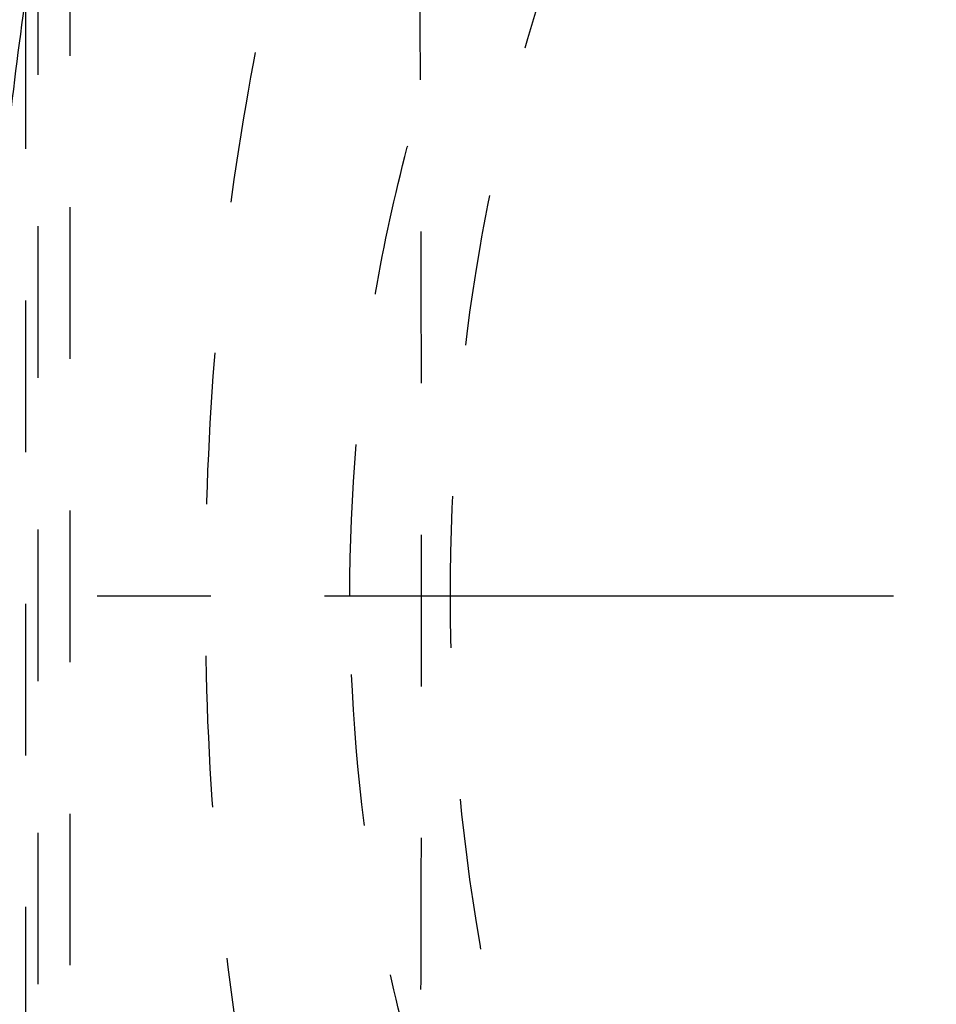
# Model space of a CAD drawing. Header units: millimetres. Extents: x 358 to 641, y 417 to 588.
# Tile 3 of 64: x 463 to 502, y 477 to 520. Entities that reach past the tile are written whole.
import ezdxf

# ---------------------------------------------------------------- set-up
doc = ezdxf.new("R2010")
doc.units = ezdxf.units.MM
doc.header["$LTSCALE"] = 65.185185
doc.linetypes.add('CENTER', pattern=[0.6, 0.375, -0.075, 0.075, -0.075])
doc.linetypes.add('HIDDEN', pattern=[0.2, 0.1, -0.1])
for name, color, linetype in [('ACHSEN_S', 7, 'CONTINUOUS'), ('KOERPER', 7, 'CONTINUOUS'), ('KONST.EL_MIT_GEO', 7, 'CONTINUOUS')]:
    doc.layers.add(name, color=color, linetype=linetype)

msp = doc.modelspace()

# ---------------------------------------------------------------- linework, layer by layer
at = {"layer": 'ACHSEN_S', "color": 2, "linetype": 'CENTER'}
msp.add_line((358.338, 494.987), (641.382, 494.987), dxfattribs=at)
at = {"layer": 'KOERPER', "color": 8, "linetype": 'HIDDEN'}
for p, q in [((464.736, 439.988), (464.736, 549.987)), ((462.817, 520.719), (462.817, 469.256))]:
    msp.add_line(p, q, dxfattribs=at)
for points, knots in [([(478.428, 426.001), (478.48, 426.031), (478.565, 426.19), (478.656, 426.494), (478.748, 426.963), (478.834, 427.583), (478.917, 428.362), (479.029, 429.708), (479.149, 431.77), (479.272, 434.685), (479.379, 438.168), (479.474, 442.187), (479.556, 446.707), (479.626, 451.684), (479.708, 459.098), (479.78, 469.129), (479.83, 481.807), (479.847, 494.987), (479.83, 508.168), (479.78, 520.846), (479.708, 530.877), (479.626, 538.291), (479.556, 543.268), (479.474, 547.788), (479.379, 551.807), (479.272, 555.29), (479.149, 558.205), (479.029, 560.267), (478.917, 561.613), (478.834, 562.392), (478.748, 563.012), (478.656, 563.481), (478.565, 563.785), (478.48, 563.944), (478.428, 563.974)], [0, 0, 0, 0, 0.001307, 0.003626, 0.007046, 0.011589, 0.017255, 0.024041, 0.040921, 0.0621, 0.087397, 0.116588, 0.149408, 0.185552, 0.224685, 0.310417, 0.403367, 0.5, 0.596633, 0.689583, 0.775315, 0.814448, 0.850592, 0.883412, 0.912603, 0.9379, 0.959079, 0.975959, 0.982745, 0.988411, 0.992954, 0.996374, 0.998693, 1, 1, 1, 1]), ([(492.186, 549.92), (491.482, 549.836), (490.047, 549.498), (487.973, 548.533), (485.948, 547.114), (483.202, 544.502), (480.021, 540.038), (476.802, 533.343), (474.116, 525.207), (472.087, 515.87), (470.82, 505.659), (470.389, 494.987), (470.821, 484.316), (472.088, 474.105), (474.116, 464.768), (476.802, 456.632), (480.021, 449.937), (483.202, 445.473), (485.948, 442.861), (487.973, 441.442), (490.047, 440.477), (491.481, 440.139), (492.186, 440.055)], [0, 0, 0, 0, 0.017007, 0.035009, 0.054554, 0.076018, 0.125616, 0.18489, 0.253607, 0.330556, 0.413636, 0.5, 0.586364, 0.669444, 0.746393, 0.815111, 0.874384, 0.923982, 0.945446, 0.964991, 0.982993, 1, 1, 1, 1])]:
    msp.add_open_spline(points, degree=3, knots=knots, dxfattribs=at)
at = {"layer": 'KOERPER', "color": 7, "linetype": 'Continuous'}
msp.add_open_spline([(462.817, 520.719), (462.209, 516.521), (461.305, 507.956), (460.857, 494.987), (461.305, 482.019), (462.209, 473.454), (462.817, 469.256)], degree=3, knots=[0, 0, 0, 0, 0.246471, 0.5, 0.753529, 1, 1, 1, 1], dxfattribs=at)
at = {"layer": 'KONST.EL_MIT_GEO', "color": 8, "linetype": 'HIDDEN'}
msp.add_line((463.344, 549.987), (463.344, 439.988), dxfattribs=at)
for points, knots in [([(499.991, 546.692), (493.737, 540.438), (487.878, 530.255), (483.792, 517.173), (481.691, 507.492), (480.647, 494.987), (481.691, 482.483), (483.792, 472.802), (487.878, 459.72), (493.737, 449.537), (499.991, 443.283)], [0, 0, 0, 0, 0.23607, 0.300478, 0.366244, 0.5, 0.633756, 0.699522, 0.76393, 1, 1, 1, 1]), ([(476.757, 494.987), (476.757, 499.34), (477.3, 505.85), (479.124, 514.256), (482.673, 525.619), (487.762, 534.463), (493.194, 539.895)], [0, 0, 0, 0, 0.267513, 0.399045, 0.52786, 1, 1, 1, 1]), ([(493.194, 450.08), (487.762, 455.512), (482.673, 464.356), (479.124, 475.719), (477.3, 484.125), (476.757, 490.635), (476.757, 494.987)], [0, 0, 0, 0, 0.47214, 0.600955, 0.732487, 1, 1, 1, 1])]:
    msp.add_open_spline(points, degree=3, knots=knots, dxfattribs=at)

doc.saveas('drawing.dxf')
